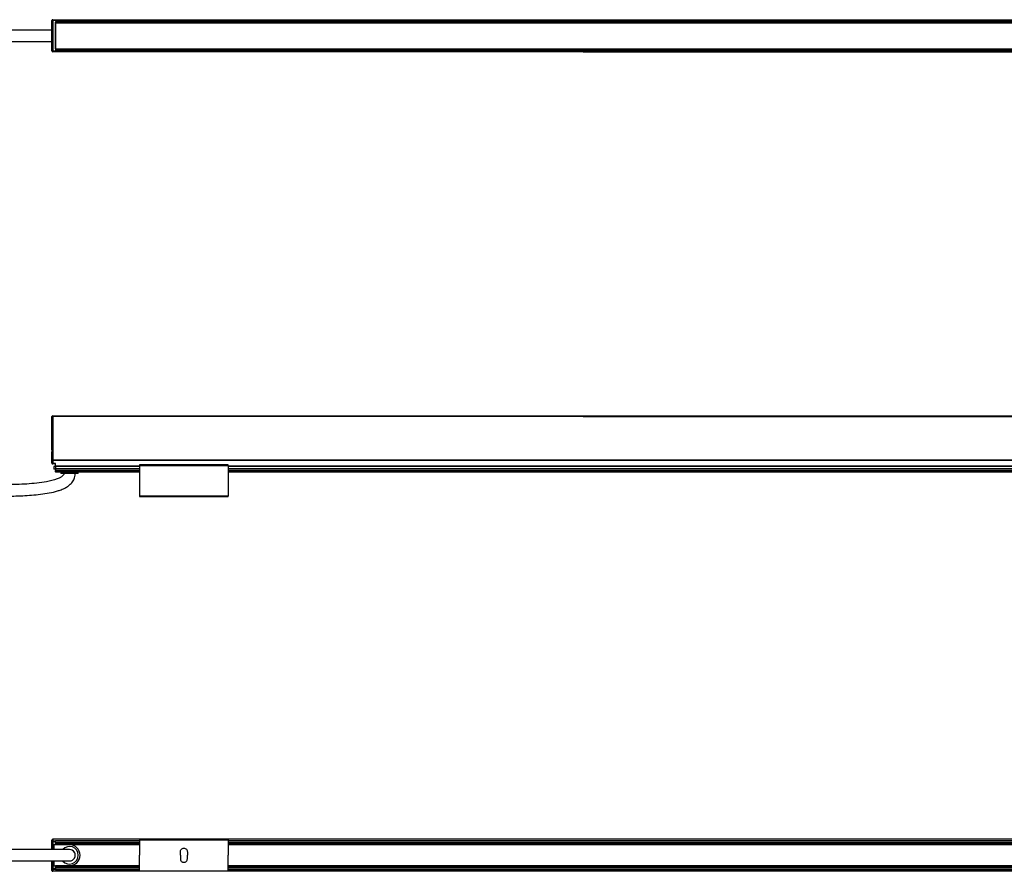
# Model space of a CAD drawing. Header units: millimetres. Extents: x -1015 to 3225, y 357 to 841.
# Tile 5 of 18: x -302 to 257, y 357 to 841. Entities that reach past the tile are written whole.
import ezdxf

# ---------------------------------------------------------------- set-up
doc = ezdxf.new("R2010")
doc.units = ezdxf.units.MM

# ---------------------------------------------------------------- blocks, each defined once
blk = doc.blocks.new('Drawing View1')
at = {"color": 7, "linetype": 'Continuous', "lineweight": 25}
for p, q in [((155.2, 11.9), (155.7, 11.9)), ((155.2, -5.4), (155.2, 11.9)), ((155.7, 12.4), (155.7, 11.9)), ((155.7, 12.4), (457.2, 12.4)), ((457.2, 11.9), (155.7, 11.9)), ((155.7, 11.9), (155.7, -5.4)), ((157.2, 11.4), (1053.2, 11.4)), ((157.2, 11.4), (157.2, -4.9)), ((457.2, 12.4), (457.2, 11.9)), ((457.2, 12.4), (753.2, 12.4)), ((457.2, 11.9), (753.2, 11.9)), ((157.2, 10.9), (157.21, 10.9)), ((157.21, 10.9), (1053.19, 10.9)), ((157.21, 10.65), (157.21, 10.9)), ((157.21, 10.65), (1053.19, 10.65)), ((157.21, -4.15), (157.21, 10.65)), ((155.2, -5.4), (155.7, -5.4)), ((155.7, -5.4), (457.2, -5.4)), ((155.7, -5.9), (155.7, -5.4)), ((157.2, -4.4), (157.21, -4.4)), ((157.2, -4.9), (1053.2, -4.9)), ((157.21, -4.15), (1053.19, -4.15)), ((157.21, -4.15), (157.21, -4.4)), ((157.21, -4.4), (1053.19, -4.4)), ((457.2, -5.4), (753.2, -5.4)), ((457.2, -5.9), (457.2, -5.4)), ((457.2, -5.9), (155.7, -5.9)), ((457.2, -5.9), (753.2, -5.9))]:
    blk.add_line(p, q, dxfattribs=at)
for centre, start, end in [((155.7, 11.9), 90, 180), ((155.7, -5.4), 180, 270)]:
    blk.add_arc(centre, 0.5, start, end, dxfattribs=at)
for points, knots in [([(155.2, 6.5), (153.54, 6.5), (150.1, 6.5), (144.72, 6.5), (139.11, 6.5), (133.39, 6.5), (127.58, 6.5), (121.67, 6.5), (114.92, 6.5), (107.58, 6.5), (99.97, 6.5), (92.91, 6.5), (84.91, 6.5), (75.6, 6.5), (64.91, 6.5), (54.14, 6.5), (45.39, 6.5), (38.68, 6.5), (34.11, 6.5), (29.7, 6.5), (25.66, 6.5), (21.6, 6.5), (17.23, 6.5), (12.07, 6.5), (6.23, 6.5), (2.14, 6.5), (0, 6.5)], [0, 0, 0, 0, 0.032613, 0.067841, 0.104341, 0.141053, 0.178269, 0.216419, 0.255129, 0.308428, 0.358055, 0.402177, 0.444756, 0.51266, 0.582033, 0.651426, 0.720806, 0.751317, 0.780971, 0.809117, 0.836545, 0.859112, 0.887426, 0.920923, 0.95881, 1, 1, 1, 1]), ([(0, 0), (2.83, 0), (8.41, 0), (16.53, 0), (24.12, 0), (30.98, 0), (36.94, 0), (42.09, 0), (46.75, 0), (51.28, 0), (59.95, 0), (72.9, 0), (86.94, 0), (97.84, 0), (105.19, 0), (112.03, 0), (118.76, 0), (126.37, 0), (134.95, 0), (142.65, 0), (148.58, 0), (151.99, 0), (154.15, 0), (154.95, 0), (155.2, 0)], [0, 0, 0, 0, 0.054689, 0.1075, 0.156755, 0.201221, 0.240028, 0.272056, 0.300775, 0.329988, 0.359655, 0.468452, 0.580195, 0.631141, 0.679046, 0.722128, 0.763118, 0.808952, 0.868815, 0.928671, 0.957611, 0.98395, 0.99509, 1, 1, 1, 1])]:
    blk.add_open_spline(points, degree=3, knots=knots, dxfattribs=at)
blk = doc.blocks.new('Drawing View2')
at = {"color": 7, "linetype": 'Continuous', "lineweight": 25}
for p, q in [((-6.75, 14.01), (-6.75, 32.4)), ((-6.25, 32.4), (-6.75, 32.4)), ((-6.25, 32.9), (295.25, 32.9)), ((-6.25, 32.4), (-6.25, 32.9)), ((295.25, 32.4), (-6.25, 32.4)), ((-6.25, 32.4), (-6.25, 7.69)), ((295.25, 32.4), (295.25, 32.9)), ((295.25, 32.9), (591.25, 32.9)), ((295.25, 32.4), (591.25, 32.4)), ((-6.75, 7.69), (-6.75, 11.79)), ((-6.75, 7.69), (-6.25, 7.69)), ((-6.75, 6), (-6.75, 7.69)), ((892.75, 7.69), (-6.25, 7.69)), ((-6.25, 7.69), (-6.25, 7.42)), ((892.75, 7.42), (-6.25, 7.42)), ((-6.25, 7.42), (-6.25, 5.74)), ((-4.75, 5.74), (-6.25, 5.74)), ((-6.25, 5.74), (-6.25, 5.5)), ((-4.75, 4.32), (-4.75, 5.74)), ((-4.75, 5.5), (-6.25, 5.5)), ((-5.75, 4), (-5.75, 2.5)), ((-4.75, 4), (-5.75, 4)), ((-4.75, 2.5), (-5.75, 2.5)), ((-4.75, 4.06), (-4.75, 4.32)), ((43, 4.32), (-4.75, 4.32)), ((-4.75, 4.06), (-4.75, 2.8)), ((43, 4.06), (-4.75, 4.06)), ((-4.75, 2.7), (-4.75, 2.8)), ((43, 2.8), (-4.75, 2.8)), ((43, 2.7), (-4.75, 2.7)), ((-4.75, 2.7), (-4.75, 1.82)), ((43, 1.82), (-4.75, 1.82)), ((-4.75, 1.03), (-4.75, 1.82)), ((-4.75, 1.03), (-4.75, 0.9)), ((43, 1.03), (-4.75, 1.03)), ((43, 0.9), (-4.75, 0.9)), ((-1.75, 0.9), (-1.75, 0)), ((8.25, 0), (-1.75, 0)), ((8.25, 0), (8.25, 0.9)), ((93.5, 4.9), (43, 4.9)), ((43, 4.7), (43, -12.9)), ((43, 4.7), (93.5, 4.7)), ((93.5, 4.7), (93.5, -12.9)), ((793, 4.32), (93.5, 4.32)), ((793, 4.06), (93.5, 4.06)), ((793, 2.8), (93.5, 2.8)), ((793, 2.7), (93.5, 2.7)), ((793, 1.82), (93.5, 1.82)), ((793, 1.03), (93.5, 1.03)), ((793, 0.9), (93.5, 0.9)), ((93.5, -12.9), (43, -12.9)), ((43, -13.1), (93.5, -13.1))]:
    blk.add_line(p, q, dxfattribs=at)
at = {"color": 7, "linetype": 'Continuous', "lineweight": 25, "flags": 128}
for points in [[(-6.75, 7.69), (-6.74, 7.63), (-6.71, 7.59), (-6.67, 7.54), (-6.6, 7.5), (-6.53, 7.47), (-6.44, 7.44), (-6.35, 7.43), (-6.25, 7.42)], [(-6.25, 5.74), (-6.35, 5.74), (-6.44, 5.76), (-6.53, 5.78), (-6.6, 5.82), (-6.67, 5.85), (-6.71, 5.9), (-6.74, 5.95), (-6.75, 6)]]:
    blk.add_lwpolyline(points, dxfattribs=at)
at = {"color": 7, "linetype": 'Continuous', "lineweight": 25}
for centre, start, end in [((-6.25, 32.4), 90, 180), ((-6.25, 6), 180, 270)]:
    blk.add_arc(centre, 0.5, start, end, dxfattribs=at)
for points, knots in [([(-6.75, 11.79), (-6.75, 11.87), (-6.74, 11.96), (-6.73, 12.14), (-6.72, 12.24), (-6.7, 12.52), (-6.69, 12.71), (-6.69, 13.09), (-6.7, 13.28), (-6.72, 13.56), (-6.73, 13.66), (-6.74, 13.84), (-6.75, 13.93), (-6.75, 14.01)], [0, 0, 0, 0, 0.125, 0.125, 0.25, 0.25, 0.5, 0.5, 0.75, 0.75, 0.875, 0.875, 1, 1, 1, 1]), ([(0, 0), (-0.01, -0.15), (-0.04, -0.45), (-0.43, -1.12), (-1.32, -1.84), (-2.55, -2.54), (-5.31, -3.69), (-9.6, -4.7), (-15.39, -5.5), (-21.08, -5.96), (-26.8, -6.23), (-32.52, -6.35), (-42.85, -6.37), (-57.79, -5.92), (-85.39, -4.48), (-109.66, -2.78), (-130.56, -1.58), (-137.88, -1.21), (-143.2, -0.98), (-146.87, -0.84), (-151.28, -0.7), (-156.4, -0.58), (-160.03, -0.56), (-161.95, -0.55)], [0, 0, 0, 0, 0.002741, 0.005502, 0.013907, 0.023316, 0.031352, 0.068697, 0.103541, 0.138447, 0.173425, 0.208369, 0.243245, 0.36282, 0.482252, 0.749773, 0.808606, 0.866047, 0.883991, 0.906173, 0.933346, 0.964901, 1, 1, 1, 1]), ([(-161.95, -7.05), (-159.33, -7.07), (-154.5, -7.11), (-147.99, -7.3), (-142.75, -7.51), (-138.34, -7.7), (-134.2, -7.91), (-124.73, -8.41), (-104.73, -9.65), (-79.37, -11.34), (-53.89, -12.59), (-36.92, -12.97), (-23.37, -12.66), (-14.92, -12.03), (-8.34, -11.05), (-4.43, -10.15), (-1.28, -9.09), (0.91, -8.11), (2.96, -6.81), (4.66, -5.25), (5.83, -3.41), (6.41, -1.56), (6.47, -0.53), (6.5, 0)], [0, 0, 0, 0, 0.0452283, 0.0833197, 0.1122653, 0.1357056, 0.1595648, 0.1838111, 0.2992159, 0.5052209, 0.6223071, 0.7393586, 0.7978659, 0.8562656, 0.8853076, 0.9126125, 0.9252948, 0.9426276, 0.9538937, 0.9669429, 0.9822355, 0.9908336, 1, 1, 1, 1]), ([(43, 4.9), (43, 4.9), (43, 4.9), (43, 4.87), (43, 4.83), (43, 4.77), (43, 4.72), (43, 4.7)], [0, 0, 0, 0, 0.145533, 0.35915, 0.572766, 0.786383, 1, 1, 1, 1]), ([(93.5, 4.7), (93.5, 4.72), (93.5, 4.77), (93.5, 4.83), (93.5, 4.87), (93.5, 4.9), (93.5, 4.9), (93.5, 4.9)], [0, 0, 0, 0, 0.213617, 0.427234, 0.64085, 0.854467, 1, 1, 1, 1])]:
    blk.add_open_spline(points, degree=3, knots=knots, dxfattribs=at)
for points in [[(43, -12.9), (43, -12.93), (43, -12.98), (43, -13.04), (43, -13.09), (43, -13.1), (43, -13.1)], [(93.5, -13.1), (93.5, -13.1), (93.5, -13.09), (93.5, -13.04), (93.5, -12.98), (93.5, -12.93), (93.5, -12.9)]]:
    blk.add_open_spline(points, degree=3, dxfattribs=at)
blk = doc.blocks.new('Drawing View4')
at = {"color": 7, "linetype": 'Continuous', "lineweight": 25}
for p, q in [((155.2, 10.87), (155.2, 11.9)), ((155.7, 12.4), (155.7, 12.33)), ((1054.7, 12.4), (155.7, 12.4)), ((155.7, 12.33), (155.7, 11.29)), ((1054.7, 12.33), (155.7, 12.33)), ((157.2, 11.29), (155.7, 11.29)), ((155.7, 11.29), (155.7, 10.87)), ((204.95, 11.35), (157.2, 11.35)), ((157.2, 11.35), (157.2, 11.17)), ((255.45, 12.25), (204.95, 12.25)), ((204.95, 12.05), (255.45, 12.05)), ((204.95, 12.05), (204.95, 3.25)), ((255.45, 12.05), (255.45, 3.25)), ((954.95, 11.35), (255.45, 11.35)), ((155.2, 6.5), (155.2, 10.87)), ((155.7, 10.87), (155.2, 10.87)), ((157.2, 10.87), (155.7, 10.87)), ((155.7, 10.87), (155.7, 6.5)), ((156.2, 9.25), (156.2, 6.5)), ((165.2, 9.25), (156.2, 9.25)), ((204.95, 11.17), (157.2, 11.17)), ((157.2, 10.32), (157.2, 11.17)), ((157.2, 10.32), (157.2, 9.98)), ((204.95, 10.32), (157.2, 10.32)), ((157.2, 9.35), (157.2, 9.98)), ((204.95, 9.98), (157.2, 9.98)), ((204.95, 9.35), (157.2, 9.35)), ((157.2, 9.25), (157.2, 9.35)), ((204.95, 9.25), (165.2, 9.25)), ((954.95, 11.17), (255.45, 11.17)), ((954.95, 10.32), (255.45, 10.32)), ((954.95, 9.98), (255.45, 9.98)), ((954.95, 9.35), (255.45, 9.35)), ((954.95, 9.25), (255.45, 9.25)), ((155.2, -4.37), (155.2, 0)), ((155.7, 0), (155.7, -4.37)), ((156.2, 0), (156.2, -2.75)), ((204.95, -5.55), (204.95, 3.25)), ((228.2, 3.25), (228.2, 5.25)), ((228.2, 3.25), (228.2, 1.25)), ((232.2, 5.25), (232.2, 3.25)), ((232.2, 1.25), (232.2, 3.25)), ((255.45, -5.55), (255.45, 3.25)), ((155.7, -4.37), (155.2, -4.37)), ((155.2, -5.4), (155.2, -4.37)), ((157.2, -4.37), (155.7, -4.37)), ((155.7, -4.37), (155.7, -4.79)), ((155.7, -4.79), (155.7, -5.83)), ((157.2, -4.79), (155.7, -4.79)), ((156.2, -2.75), (165.2, -2.75)), ((157.2, -2.85), (157.2, -2.75)), ((204.95, -2.85), (157.2, -2.85)), ((157.2, -2.85), (157.2, -3.48)), ((157.2, -3.48), (157.2, -3.82)), ((204.95, -3.48), (157.2, -3.48)), ((157.2, -3.82), (157.2, -4.67)), ((204.95, -3.82), (157.2, -3.82)), ((204.95, -4.67), (157.2, -4.67)), ((157.2, -4.67), (157.2, -4.85)), ((157.2, -4.85), (204.95, -4.85)), ((204.95, -2.75), (165.2, -2.75)), ((204.95, -5.55), (255.45, -5.55)), ((954.95, -2.75), (255.45, -2.75)), ((954.95, -2.85), (255.45, -2.85)), ((954.95, -3.48), (255.45, -3.48)), ((954.95, -3.82), (255.45, -3.82)), ((954.95, -4.67), (255.45, -4.67)), ((255.45, -4.85), (954.95, -4.85)), ((1054.7, -5.83), (155.7, -5.83)), ((155.7, -5.83), (155.7, -5.9)), ((1054.7, -5.9), (155.7, -5.9)), ((255.45, -5.75), (204.95, -5.75))]:
    blk.add_line(p, q, dxfattribs=at)
for centre, radius, start, end in [((155.7, 11.9), 0.5, 90, 180), ((155.67, 11.86), 0.468, 85.8136, 175.0883), ((155.67, 10.83), 0.468, 85.8136, 175.0883), ((165.2, 3.25), 5, 221.1375, 139.0534), ((165.2, 3.25), 3.25, 270, 91.1723), ((165.2, 3.25), 6, 270, 90), ((165.2, 3.25), 3.25, 269.9707, 89.981), ((155.67, -4.33), 0.468, 184.9117, 274.1864), ((155.67, -5.36), 0.468, 184.9117, 274.1864), ((155.7, -5.4), 0.5, 180, 270)]:
    blk.add_arc(centre, radius, start, end, dxfattribs=at)
for points in [[(204.95, 12.25), (204.95, 12.25), (204.95, 12.24), (204.95, 12.19), (204.95, 12.13), (204.95, 12.08), (204.95, 12.05)], [(255.45, 12.05), (255.45, 12.08), (255.45, 12.13), (255.45, 12.19), (255.45, 12.24), (255.45, 12.25), (255.45, 12.25)], [(228.2, 5.25), (228.23, 5.51), (228.29, 6.04), (228.75, 6.7), (229.41, 7.15), (230.2, 7.3), (230.99, 7.15), (231.65, 6.7), (232.11, 6.04), (232.17, 5.51), (232.2, 5.25)], [(228.2, 1.25), (228.23, 0.99), (228.29, 0.46), (228.75, -0.2), (229.41, -0.65), (230.2, -0.8), (230.99, -0.65), (231.65, -0.2), (232.11, 0.46), (232.17, 0.99), (232.2, 1.25)], [(204.95, -5.75), (204.95, -5.75), (204.95, -5.74), (204.95, -5.69), (204.95, -5.63), (204.95, -5.58), (204.95, -5.55)], [(255.45, -5.55), (255.45, -5.58), (255.45, -5.63), (255.45, -5.69), (255.45, -5.74), (255.45, -5.75), (255.45, -5.75)]]:
    blk.add_open_spline(points, degree=3, dxfattribs=at)
for points, knots in [([(165.2, 6.5), (165.17, 6.5), (165.13, 6.5), (164.62, 6.5), (163.53, 6.5), (161.89, 6.5), (159.84, 6.5), (157.72, 6.5), (155.63, 6.5), (153.86, 6.5), (152.1, 6.5), (150.27, 6.5), (148.39, 6.5), (144.14, 6.5), (137.51, 6.5), (128.63, 6.5), (119.99, 6.5), (111.65, 6.5), (103.29, 6.5), (95.69, 6.5), (88.7, 6.5), (82.56, 6.5), (76.46, 6.5), (70.58, 6.5), (64.97, 6.5), (59.54, 6.5), (54.21, 6.5), (48.55, 6.5), (42.27, 6.5), (35.07, 6.5), (27.06, 6.5), (18.39, 6.5), (9.3, 6.5), (3.12, 6.5), (0, 6.5)], [0, 0, 0, 0, 0.006663, 0.012838, 0.024755, 0.036695, 0.048283, 0.065251, 0.076513, 0.086766, 0.097424, 0.108437, 0.119728, 0.131143, 0.184432, 0.237654, 0.288979, 0.338019, 0.386039, 0.437646, 0.473192, 0.510411, 0.54689, 0.581852, 0.615163, 0.646723, 0.678674, 0.710104, 0.747492, 0.790429, 0.838281, 0.890113, 0.944613, 1, 1, 1, 1]), ([(0, 0), (2.15, 0), (6.2, 0), (11.83, 0), (16.52, 0), (20.41, 0), (23.84, 0), (27.18, 0), (35.71, 0), (46.87, 0), (60.65, 0), (71.82, 0), (82.27, 0), (91.99, 0), (101.25, 0), (111.04, 0), (121.39, 0), (131.79, 0), (139.4, 0), (144.38, 0), (147.24, 0), (150.59, 0), (154.29, 0), (158.03, 0), (160.99, 0), (163.01, 0), (164.19, 0), (165.04, 0), (165.15, 0), (165.2, 0)], [0, 0, 0, 0, 0.0382735, 0.0720109, 0.1000357, 0.1216564, 0.1411815, 0.1610037, 0.1810943, 0.293087, 0.359779, 0.4264806, 0.4919801, 0.5458713, 0.5994483, 0.6568458, 0.7200723, 0.7834329, 0.8416414, 0.8553744, 0.8722064, 0.8926222, 0.9153804, 0.938887, 0.9613015, 0.971608, 0.9812232, 0.9904272, 1, 1, 1, 1])]:
    blk.add_open_spline(points, degree=3, knots=knots, dxfattribs=at)

msp = doc.modelspace()

# ---------------------------------------------------------------- block references
at = {"color": 7, "linetype": 'Continuous', "lineweight": 25}
for name, p in [('Drawing View1', (-439.24, 828.64)), ('Drawing View2', (-277.29, 582.94)), ('Drawing View4', (-439.24, 362.7))]:
    msp.add_blockref(name, p, dxfattribs=at)

doc.saveas('drawing.dxf')
